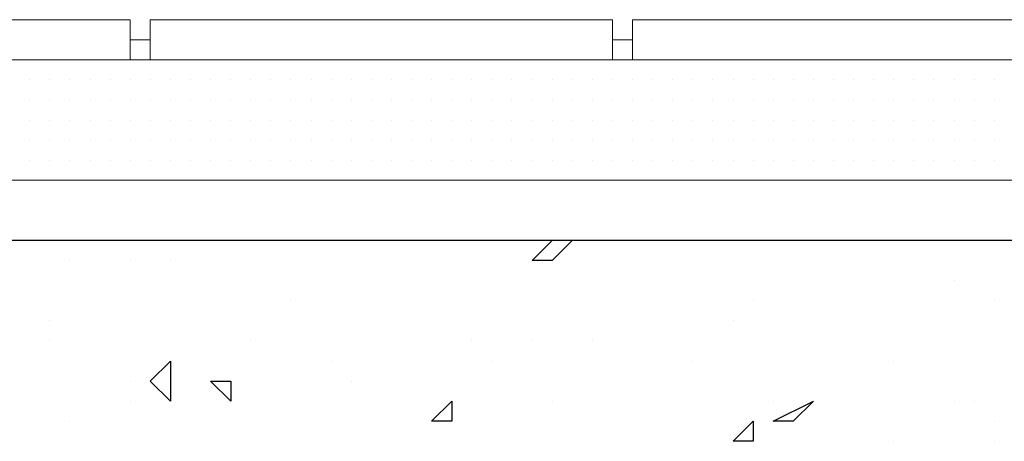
# Model space of a CAD drawing. Header units: metres. Extents: x 5.7 to 89.8, y 4 to 63.5.
# Tile 91 of 256: x 20.888 to 21.36, y 45.668 to 45.87. Entities that reach past the tile are written whole.
import ezdxf

# ---------------------------------------------------------------- set-up
doc = ezdxf.new("R2010")
doc.units = ezdxf.units.M
doc.header["$MEASUREMENT"] = 0
for name, color, linetype in [('PDF17_hatch', 7, 'Continuous'), ('PDF17_hatch-borshi', 7, 'Continuous'), ('PDF17_kaff', 7, 'Continuous')]:
    doc.layers.add(name, color=color, linetype=linetype)

msp = doc.modelspace()

# ---------------------------------------------------------------- linework, layer by layer
at = {"layer": 'PDF17_hatch', "lineweight": 25}
for points in [[(21.15333, 45.76425), (21.14369, 45.75462), (21.13406, 45.75462), (21.14369, 45.76425)], [(21.13406, 45.76425), (21.13406, 45.76425)], [(20.91255, 45.75462), (20.91255, 45.75462)], [(20.94144, 45.75462), (20.94144, 45.75462)], [(20.9607, 45.75462), (20.9607, 45.75462)], [(21.33632, 45.74499), (21.33632, 45.74499)], [(21.01849, 45.73536), (21.01849, 45.73536)], [(21.24001, 45.73536), (21.24001, 45.73536)], [(21.35558, 45.73536), (21.35558, 45.73536)], [(20.90291, 45.72573), (20.90291, 45.72573)], [(21.23038, 45.72573), (21.23038, 45.72573)], [(20.90291, 45.7161), (20.90291, 45.7161)], [(20.99923, 45.7161), (20.99923, 45.7161)], [(21.10517, 45.7161), (21.10517, 45.7161)], [(21.13406, 45.7161), (21.13406, 45.7161)], [(21.16296, 45.7161), (21.16296, 45.7161)], [(21.03775, 45.70646), (21.03775, 45.70646)], [(21.1148, 45.70646), (21.1148, 45.70646)], [(21.21111, 45.70646), (21.21111, 45.70646)], [(21.30742, 45.70646), (21.30742, 45.70646)], [(20.94144, 45.69683), (20.94144, 45.69683)], [(21.04738, 45.69683), (21.04738, 45.69683)], [(20.94144, 45.6872), (20.94144, 45.6872)], [(20.9896, 45.6872), (20.9896, 45.6872)], [(21.14369, 45.6872), (21.14369, 45.6872)], [(21.24964, 45.6872), (21.24964, 45.6872)], [(21.33632, 45.6872), (21.33632, 45.6872)], [(21.34595, 45.6872), (21.34595, 45.6872)], [(20.91255, 45.67757), (20.91255, 45.67757)], [(21.35558, 45.67757), (21.35558, 45.67757)], [(21.23038, 45.66794), (21.23038, 45.66794)], [(21.23038, 45.66794), (21.23038, 45.66794)], [(21.30742, 45.66794), (21.30742, 45.66794)], [(21.35558, 45.66794), (21.35558, 45.66794)]]:
    msp.add_lwpolyline(points, dxfattribs=at)
for points in [[(20.9607, 45.70646), (20.9607, 45.6872), (20.95107, 45.69683)], [(20.9896, 45.69683), (20.9896, 45.6872), (20.97996, 45.69683)], [(21.09554, 45.6872), (21.09554, 45.67757), (21.08591, 45.67757)], [(21.2689, 45.6872), (21.25927, 45.67757), (21.24964, 45.67757)], [(21.24001, 45.67757), (21.24001, 45.66794), (21.23038, 45.66794)]]:
    msp.add_lwpolyline(points, close=True, dxfattribs=at)
at = {"layer": 'PDF17_hatch-borshi', "lineweight": 18}
for points in [[(20.89328, 45.85093), (20.89328, 45.85093)], [(20.90291, 45.85093), (20.90291, 45.85093)], [(20.91255, 45.85093), (20.91255, 45.85093)], [(20.94144, 45.85093), (20.94144, 45.85093)], [(20.94144, 45.85093), (20.94144, 45.85093)], [(20.95107, 45.85093), (20.95107, 45.85093)], [(20.95107, 45.85093), (20.95107, 45.85093)], [(20.9607, 45.85093), (20.9607, 45.85093)], [(20.9607, 45.85093), (20.9607, 45.85093)], [(20.97033, 45.85093), (20.97033, 45.85093)], [(20.97996, 45.85093), (20.97996, 45.85093)], [(20.9896, 45.85093), (20.9896, 45.85093)], [(20.9896, 45.85093), (20.9896, 45.85093)], [(20.99923, 45.85093), (20.99923, 45.85093)], [(20.99923, 45.85093), (20.99923, 45.85093)], [(21.02812, 45.85093), (21.02812, 45.85093)], [(21.04738, 45.85093), (21.04738, 45.85093)], [(21.04738, 45.85093), (21.04738, 45.85093)], [(21.06664, 45.85093), (21.06664, 45.85093)], [(21.07628, 45.85093), (21.07628, 45.85093)], [(21.08591, 45.85093), (21.08591, 45.85093)], [(21.09554, 45.85093), (21.09554, 45.85093)], [(21.10517, 45.85093), (21.10517, 45.85093)], [(21.12443, 45.85093), (21.12443, 45.85093)], [(21.12443, 45.85093), (21.12443, 45.85093)], [(21.13406, 45.85093), (21.13406, 45.85093)], [(21.13406, 45.85093), (21.13406, 45.85093)], [(21.14369, 45.85093), (21.14369, 45.85093)], [(21.15333, 45.85093), (21.15333, 45.85093)], [(21.15333, 45.85093), (21.15333, 45.85093)], [(21.16296, 45.85093), (21.16296, 45.85093)], [(21.16296, 45.85093), (21.16296, 45.85093)], [(21.17259, 45.85093), (21.17259, 45.85093)], [(21.18222, 45.85093), (21.18222, 45.85093)], [(21.18222, 45.85093), (21.18222, 45.85093)], [(21.19185, 45.85093), (21.19185, 45.85093)], [(21.21111, 45.85093), (21.21111, 45.85093)], [(21.24964, 45.85093), (21.24964, 45.85093)], [(21.25927, 45.85093), (21.25927, 45.85093)], [(21.28816, 45.85093), (21.28816, 45.85093)], [(21.31706, 45.85093), (21.31706, 45.85093)], [(21.33632, 45.85093), (21.33632, 45.85093)], [(21.35558, 45.85093), (21.35558, 45.85093)], [(20.89328, 45.8413), (20.89328, 45.8413)], [(20.89328, 45.8413), (20.89328, 45.8413)], [(20.89328, 45.8413), (20.89328, 45.8413)], [(20.90291, 45.8413), (20.90291, 45.8413)], [(20.90291, 45.8413), (20.90291, 45.8413)], [(20.90291, 45.8413), (20.90291, 45.8413)], [(20.90291, 45.8413), (20.90291, 45.8413)], [(20.90291, 45.8413), (20.90291, 45.8413)], [(20.91255, 45.8413), (20.91255, 45.8413)], [(20.91255, 45.8413), (20.91255, 45.8413)], [(20.91255, 45.8413), (20.91255, 45.8413)], [(20.91255, 45.8413), (20.91255, 45.8413)], [(20.92218, 45.8413), (20.92218, 45.8413)], [(20.92218, 45.8413), (20.92218, 45.8413)], [(20.92218, 45.8413), (20.92218, 45.8413)], [(20.92218, 45.8413), (20.92218, 45.8413)], [(20.93181, 45.8413), (20.93181, 45.8413)], [(20.93181, 45.8413), (20.93181, 45.8413)], [(20.93181, 45.8413), (20.93181, 45.8413)], [(20.94144, 45.8413), (20.94144, 45.8413)], [(20.94144, 45.8413), (20.94144, 45.8413)], [(20.94144, 45.8413), (20.94144, 45.8413)], [(20.94144, 45.8413), (20.94144, 45.8413)], [(20.95107, 45.8413), (20.95107, 45.8413)], [(20.95107, 45.8413), (20.95107, 45.8413)], [(20.9607, 45.8413), (20.9607, 45.8413)], [(20.9607, 45.8413), (20.9607, 45.8413)], [(20.9607, 45.8413), (20.9607, 45.8413)], [(20.9607, 45.8413), (20.9607, 45.8413)], [(20.97033, 45.8413), (20.97033, 45.8413)], [(20.97033, 45.8413), (20.97033, 45.8413)], [(20.97033, 45.8413), (20.97033, 45.8413)], [(20.97033, 45.8413), (20.97033, 45.8413)], [(20.97996, 45.8413), (20.97996, 45.8413)], [(20.97996, 45.8413), (20.97996, 45.8413)], [(20.97996, 45.8413), (20.97996, 45.8413)], [(20.9896, 45.8413), (20.9896, 45.8413)], [(20.9896, 45.8413), (20.9896, 45.8413)], [(20.9896, 45.8413), (20.9896, 45.8413)], [(20.9896, 45.8413), (20.9896, 45.8413)], [(20.99923, 45.8413), (20.99923, 45.8413)], [(20.99923, 45.8413), (20.99923, 45.8413)], [(20.99923, 45.8413), (20.99923, 45.8413)], [(20.99923, 45.8413), (20.99923, 45.8413)], [(21.00886, 45.8413), (21.00886, 45.8413)], [(21.00886, 45.8413), (21.00886, 45.8413)], [(21.01849, 45.8413), (21.01849, 45.8413)], [(21.01849, 45.8413), (21.01849, 45.8413)], [(21.01849, 45.8413), (21.01849, 45.8413)], [(21.01849, 45.8413), (21.01849, 45.8413)], [(21.02812, 45.8413), (21.02812, 45.8413)], [(21.02812, 45.8413), (21.02812, 45.8413)], [(21.02812, 45.8413), (21.02812, 45.8413)], [(21.02812, 45.8413), (21.02812, 45.8413)], [(21.03775, 45.8413), (21.03775, 45.8413)], [(21.03775, 45.8413), (21.03775, 45.8413)], [(21.03775, 45.8413), (21.03775, 45.8413)], [(21.04738, 45.8413), (21.04738, 45.8413)], [(21.04738, 45.8413), (21.04738, 45.8413)], [(21.04738, 45.8413), (21.04738, 45.8413)], [(21.04738, 45.8413), (21.04738, 45.8413)], [(21.05701, 45.8413), (21.05701, 45.8413)], [(21.05701, 45.8413), (21.05701, 45.8413)], [(21.05701, 45.8413), (21.05701, 45.8413)], [(21.06664, 45.8413), (21.06664, 45.8413)], [(21.06664, 45.8413), (21.06664, 45.8413)], [(21.06664, 45.8413), (21.06664, 45.8413)], [(21.07628, 45.8413), (21.07628, 45.8413)], [(21.07628, 45.8413), (21.07628, 45.8413)], [(21.07628, 45.8413), (21.07628, 45.8413)], [(21.08591, 45.8413), (21.08591, 45.8413)], [(21.08591, 45.8413), (21.08591, 45.8413)], [(21.08591, 45.8413), (21.08591, 45.8413)], [(21.08591, 45.8413), (21.08591, 45.8413)], [(21.09554, 45.8413), (21.09554, 45.8413)], [(21.09554, 45.8413), (21.09554, 45.8413)], [(21.09554, 45.8413), (21.09554, 45.8413)], [(21.09554, 45.8413), (21.09554, 45.8413)], [(21.09554, 45.8413), (21.09554, 45.8413)], [(21.10517, 45.8413), (21.10517, 45.8413)], [(21.10517, 45.8413), (21.10517, 45.8413)], [(21.10517, 45.8413), (21.10517, 45.8413)], [(21.10517, 45.8413), (21.10517, 45.8413)], [(21.1148, 45.8413), (21.1148, 45.8413)], [(21.1148, 45.8413), (21.1148, 45.8413)], [(21.1148, 45.8413), (21.1148, 45.8413)], [(21.1148, 45.8413), (21.1148, 45.8413)], [(21.1148, 45.8413), (21.1148, 45.8413)], [(21.12443, 45.8413), (21.12443, 45.8413)], [(21.12443, 45.8413), (21.12443, 45.8413)], [(21.12443, 45.8413), (21.12443, 45.8413)], [(21.12443, 45.8413), (21.12443, 45.8413)], [(21.12443, 45.8413), (21.12443, 45.8413)], [(21.13406, 45.8413), (21.13406, 45.8413)], [(21.13406, 45.8413), (21.13406, 45.8413)], [(21.13406, 45.8413), (21.13406, 45.8413)], [(21.14369, 45.8413), (21.14369, 45.8413)], [(21.14369, 45.8413), (21.14369, 45.8413)], [(21.14369, 45.8413), (21.14369, 45.8413)], [(21.14369, 45.8413), (21.14369, 45.8413)], [(21.15333, 45.8413), (21.15333, 45.8413)], [(21.15333, 45.8413), (21.15333, 45.8413)], [(21.15333, 45.8413), (21.15333, 45.8413)], [(21.15333, 45.8413), (21.15333, 45.8413)], [(21.15333, 45.8413), (21.15333, 45.8413)], [(21.16296, 45.8413), (21.16296, 45.8413)], [(21.16296, 45.8413), (21.16296, 45.8413)], [(21.16296, 45.8413), (21.16296, 45.8413)], [(21.17259, 45.8413), (21.17259, 45.8413)], [(21.17259, 45.8413), (21.17259, 45.8413)], [(21.17259, 45.8413), (21.17259, 45.8413)], [(21.18222, 45.8413), (21.18222, 45.8413)], [(21.18222, 45.8413), (21.18222, 45.8413)], [(21.18222, 45.8413), (21.18222, 45.8413)], [(21.18222, 45.8413), (21.18222, 45.8413)], [(21.19185, 45.8413), (21.19185, 45.8413)], [(21.19185, 45.8413), (21.19185, 45.8413)], [(21.19185, 45.8413), (21.19185, 45.8413)], [(21.19185, 45.8413), (21.19185, 45.8413)], [(21.20148, 45.8413), (21.20148, 45.8413)], [(21.20148, 45.8413), (21.20148, 45.8413)], [(21.20148, 45.8413), (21.20148, 45.8413)], [(21.21111, 45.8413), (21.21111, 45.8413)], [(21.21111, 45.8413), (21.21111, 45.8413)], [(21.21111, 45.8413), (21.21111, 45.8413)], [(21.22074, 45.8413), (21.22074, 45.8413)], [(21.22074, 45.8413), (21.22074, 45.8413)], [(21.22074, 45.8413), (21.22074, 45.8413)], [(21.22074, 45.8413), (21.22074, 45.8413)], [(21.23038, 45.8413), (21.23038, 45.8413)], [(21.23038, 45.8413), (21.23038, 45.8413)], [(21.23038, 45.8413), (21.23038, 45.8413)], [(21.24001, 45.8413), (21.24001, 45.8413)], [(21.24001, 45.8413), (21.24001, 45.8413)], [(21.24001, 45.8413), (21.24001, 45.8413)], [(21.24964, 45.8413), (21.24964, 45.8413)], [(21.24964, 45.8413), (21.24964, 45.8413)], [(21.24964, 45.8413), (21.24964, 45.8413)], [(21.24964, 45.8413), (21.24964, 45.8413)], [(21.25927, 45.8413), (21.25927, 45.8413)], [(21.25927, 45.8413), (21.25927, 45.8413)], [(21.2689, 45.8413), (21.2689, 45.8413)], [(21.2689, 45.8413), (21.2689, 45.8413)], [(21.2689, 45.8413), (21.2689, 45.8413)], [(21.2689, 45.8413), (21.2689, 45.8413)], [(21.27853, 45.8413), (21.27853, 45.8413)], [(21.27853, 45.8413), (21.27853, 45.8413)], [(21.27853, 45.8413), (21.27853, 45.8413)], [(21.27853, 45.8413), (21.27853, 45.8413)], [(21.28816, 45.8413), (21.28816, 45.8413)], [(21.28816, 45.8413), (21.28816, 45.8413)], [(21.28816, 45.8413), (21.28816, 45.8413)], [(21.29779, 45.8413), (21.29779, 45.8413)], [(21.29779, 45.8413), (21.29779, 45.8413)], [(21.29779, 45.8413), (21.29779, 45.8413)], [(21.29779, 45.8413), (21.29779, 45.8413)], [(21.30742, 45.8413), (21.30742, 45.8413)], [(21.30742, 45.8413), (21.30742, 45.8413)], [(21.30742, 45.8413), (21.30742, 45.8413)], [(21.31706, 45.8413), (21.31706, 45.8413)], [(21.31706, 45.8413), (21.31706, 45.8413)], [(21.31706, 45.8413), (21.31706, 45.8413)], [(21.31706, 45.8413), (21.31706, 45.8413)], [(21.31706, 45.8413), (21.31706, 45.8413)], [(21.32669, 45.8413), (21.32669, 45.8413)], [(21.32669, 45.8413), (21.32669, 45.8413)], [(21.32669, 45.8413), (21.32669, 45.8413)], [(21.33632, 45.8413), (21.33632, 45.8413)], [(21.33632, 45.8413), (21.33632, 45.8413)], [(21.33632, 45.8413), (21.33632, 45.8413)], [(21.33632, 45.8413), (21.33632, 45.8413)], [(21.33632, 45.8413), (21.33632, 45.8413)], [(21.33632, 45.8413), (21.33632, 45.8413)], [(21.34595, 45.8413), (21.34595, 45.8413)], [(21.34595, 45.8413), (21.34595, 45.8413)], [(21.34595, 45.8413), (21.34595, 45.8413)], [(21.35558, 45.8413), (21.35558, 45.8413)], [(21.35558, 45.8413), (21.35558, 45.8413)], [(21.35558, 45.8413), (21.35558, 45.8413)], [(21.35558, 45.8413), (21.35558, 45.8413)], [(20.89328, 45.83167), (20.89328, 45.83167)], [(20.89328, 45.83167), (20.89328, 45.83167)], [(20.89328, 45.83167), (20.89328, 45.83167)], [(20.89328, 45.83167), (20.89328, 45.83167)], [(20.90291, 45.83167), (20.90291, 45.83167)], [(20.90291, 45.83167), (20.90291, 45.83167)], [(20.91255, 45.83167), (20.91255, 45.83167)], [(20.91255, 45.83167), (20.91255, 45.83167)], [(20.91255, 45.83167), (20.91255, 45.83167)], [(20.91255, 45.83167), (20.91255, 45.83167)], [(20.92218, 45.83167), (20.92218, 45.83167)], [(20.92218, 45.83167), (20.92218, 45.83167)], [(20.93181, 45.83167), (20.93181, 45.83167)], [(20.93181, 45.83167), (20.93181, 45.83167)], [(20.93181, 45.83167), (20.93181, 45.83167)], [(20.93181, 45.83167), (20.93181, 45.83167)], [(20.94144, 45.83167), (20.94144, 45.83167)], [(20.94144, 45.83167), (20.94144, 45.83167)], [(20.95107, 45.83167), (20.95107, 45.83167)], [(20.95107, 45.83167), (20.95107, 45.83167)], [(20.95107, 45.83167), (20.95107, 45.83167)], [(20.9607, 45.83167), (20.9607, 45.83167)], [(20.9607, 45.83167), (20.9607, 45.83167)], [(20.9607, 45.83167), (20.9607, 45.83167)], [(20.9607, 45.83167), (20.9607, 45.83167)], [(20.97033, 45.83167), (20.97033, 45.83167)], [(20.97033, 45.83167), (20.97033, 45.83167)], [(20.97033, 45.83167), (20.97033, 45.83167)], [(20.97033, 45.83167), (20.97033, 45.83167)], [(20.97996, 45.83167), (20.97996, 45.83167)], [(20.97996, 45.83167), (20.97996, 45.83167)], [(20.97996, 45.83167), (20.97996, 45.83167)], [(20.9896, 45.83167), (20.9896, 45.83167)], [(20.9896, 45.83167), (20.9896, 45.83167)], [(20.9896, 45.83167), (20.9896, 45.83167)], [(20.9896, 45.83167), (20.9896, 45.83167)], [(20.99923, 45.83167), (20.99923, 45.83167)], [(20.99923, 45.83167), (20.99923, 45.83167)], [(20.99923, 45.83167), (20.99923, 45.83167)], [(20.99923, 45.83167), (20.99923, 45.83167)], [(21.00886, 45.83167), (21.00886, 45.83167)], [(21.00886, 45.83167), (21.00886, 45.83167)], [(21.00886, 45.83167), (21.00886, 45.83167)], [(21.00886, 45.83167), (21.00886, 45.83167)], [(21.01849, 45.83167), (21.01849, 45.83167)], [(21.01849, 45.83167), (21.01849, 45.83167)], [(21.01849, 45.83167), (21.01849, 45.83167)], [(21.01849, 45.83167), (21.01849, 45.83167)], [(21.01849, 45.83167), (21.01849, 45.83167)], [(21.01849, 45.83167), (21.01849, 45.83167)], [(21.02812, 45.83167), (21.02812, 45.83167)], [(21.02812, 45.83167), (21.02812, 45.83167)], [(21.02812, 45.83167), (21.02812, 45.83167)], [(21.02812, 45.83167), (21.02812, 45.83167)], [(21.03775, 45.83167), (21.03775, 45.83167)], [(21.03775, 45.83167), (21.03775, 45.83167)], [(21.03775, 45.83167), (21.03775, 45.83167)], [(21.03775, 45.83167), (21.03775, 45.83167)], [(21.04738, 45.83167), (21.04738, 45.83167)], [(21.04738, 45.83167), (21.04738, 45.83167)], [(21.04738, 45.83167), (21.04738, 45.83167)], [(21.04738, 45.83167), (21.04738, 45.83167)], [(21.04738, 45.83167), (21.04738, 45.83167)], [(21.05701, 45.83167), (21.05701, 45.83167)], [(21.05701, 45.83167), (21.05701, 45.83167)], [(21.05701, 45.83167), (21.05701, 45.83167)], [(21.05701, 45.83167), (21.05701, 45.83167)], [(21.06664, 45.83167), (21.06664, 45.83167)], [(21.06664, 45.83167), (21.06664, 45.83167)], [(21.06664, 45.83167), (21.06664, 45.83167)], [(21.06664, 45.83167), (21.06664, 45.83167)], [(21.07628, 45.83167), (21.07628, 45.83167)], [(21.07628, 45.83167), (21.07628, 45.83167)], [(21.07628, 45.83167), (21.07628, 45.83167)], [(21.08591, 45.83167), (21.08591, 45.83167)], [(21.08591, 45.83167), (21.08591, 45.83167)], [(21.08591, 45.83167), (21.08591, 45.83167)], [(21.08591, 45.83167), (21.08591, 45.83167)], [(21.09554, 45.83167), (21.09554, 45.83167)], [(21.09554, 45.83167), (21.09554, 45.83167)], [(21.09554, 45.83167), (21.09554, 45.83167)], [(21.09554, 45.83167), (21.09554, 45.83167)], [(21.10517, 45.83167), (21.10517, 45.83167)], [(21.10517, 45.83167), (21.10517, 45.83167)], [(21.1148, 45.83167), (21.1148, 45.83167)], [(21.1148, 45.83167), (21.1148, 45.83167)], [(21.1148, 45.83167), (21.1148, 45.83167)], [(21.1148, 45.83167), (21.1148, 45.83167)], [(21.12443, 45.83167), (21.12443, 45.83167)], [(21.12443, 45.83167), (21.12443, 45.83167)], [(21.13406, 45.83167), (21.13406, 45.83167)], [(21.13406, 45.83167), (21.13406, 45.83167)], [(21.14369, 45.83167), (21.14369, 45.83167)], [(21.14369, 45.83167), (21.14369, 45.83167)], [(21.14369, 45.83167), (21.14369, 45.83167)], [(21.14369, 45.83167), (21.14369, 45.83167)], [(21.15333, 45.83167), (21.15333, 45.83167)], [(21.15333, 45.83167), (21.15333, 45.83167)], [(21.15333, 45.83167), (21.15333, 45.83167)], [(21.15333, 45.83167), (21.15333, 45.83167)], [(21.16296, 45.83167), (21.16296, 45.83167)], [(21.16296, 45.83167), (21.16296, 45.83167)], [(21.17259, 45.83167), (21.17259, 45.83167)], [(21.17259, 45.83167), (21.17259, 45.83167)], [(21.17259, 45.83167), (21.17259, 45.83167)], [(21.18222, 45.83167), (21.18222, 45.83167)], [(21.18222, 45.83167), (21.18222, 45.83167)], [(21.18222, 45.83167), (21.18222, 45.83167)], [(21.18222, 45.83167), (21.18222, 45.83167)], [(21.19185, 45.83167), (21.19185, 45.83167)], [(21.19185, 45.83167), (21.19185, 45.83167)], [(21.19185, 45.83167), (21.19185, 45.83167)], [(21.19185, 45.83167), (21.19185, 45.83167)], [(21.20148, 45.83167), (21.20148, 45.83167)], [(21.20148, 45.83167), (21.20148, 45.83167)], [(21.20148, 45.83167), (21.20148, 45.83167)], [(21.20148, 45.83167), (21.20148, 45.83167)], [(21.20148, 45.83167), (21.20148, 45.83167)], [(21.21111, 45.83167), (21.21111, 45.83167)], [(21.21111, 45.83167), (21.21111, 45.83167)], [(21.21111, 45.83167), (21.21111, 45.83167)], [(21.21111, 45.83167), (21.21111, 45.83167)], [(21.21111, 45.83167), (21.21111, 45.83167)], [(21.22074, 45.83167), (21.22074, 45.83167)], [(21.22074, 45.83167), (21.22074, 45.83167)], [(21.22074, 45.83167), (21.22074, 45.83167)], [(21.22074, 45.83167), (21.22074, 45.83167)], [(21.22074, 45.83167), (21.22074, 45.83167)], [(21.22074, 45.83167), (21.22074, 45.83167)], [(21.23038, 45.83167), (21.23038, 45.83167)], [(21.23038, 45.83167), (21.23038, 45.83167)], [(21.23038, 45.83167), (21.23038, 45.83167)], [(21.24001, 45.83167), (21.24001, 45.83167)], [(21.24001, 45.83167), (21.24001, 45.83167)], [(21.24001, 45.83167), (21.24001, 45.83167)], [(21.24001, 45.83167), (21.24001, 45.83167)], [(21.24001, 45.83167), (21.24001, 45.83167)], [(21.24964, 45.83167), (21.24964, 45.83167)], [(21.24964, 45.83167), (21.24964, 45.83167)], [(21.24964, 45.83167), (21.24964, 45.83167)], [(21.24964, 45.83167), (21.24964, 45.83167)], [(21.24964, 45.83167), (21.24964, 45.83167)], [(21.25927, 45.83167), (21.25927, 45.83167)], [(21.25927, 45.83167), (21.25927, 45.83167)], [(21.25927, 45.83167), (21.25927, 45.83167)], [(21.25927, 45.83167), (21.25927, 45.83167)], [(21.2689, 45.83167), (21.2689, 45.83167)], [(21.2689, 45.83167), (21.2689, 45.83167)], [(21.2689, 45.83167), (21.2689, 45.83167)], [(21.2689, 45.83167), (21.2689, 45.83167)], [(21.27853, 45.83167), (21.27853, 45.83167)], [(21.27853, 45.83167), (21.27853, 45.83167)], [(21.27853, 45.83167), (21.27853, 45.83167)], [(21.27853, 45.83167), (21.27853, 45.83167)], [(21.28816, 45.83167), (21.28816, 45.83167)], [(21.28816, 45.83167), (21.28816, 45.83167)], [(21.28816, 45.83167), (21.28816, 45.83167)], [(21.29779, 45.83167), (21.29779, 45.83167)], [(21.29779, 45.83167), (21.29779, 45.83167)], [(21.29779, 45.83167), (21.29779, 45.83167)], [(21.30742, 45.83167), (21.30742, 45.83167)], [(21.30742, 45.83167), (21.30742, 45.83167)], [(21.30742, 45.83167), (21.30742, 45.83167)], [(21.30742, 45.83167), (21.30742, 45.83167)], [(21.31706, 45.83167), (21.31706, 45.83167)], [(21.31706, 45.83167), (21.31706, 45.83167)], [(21.31706, 45.83167), (21.31706, 45.83167)], [(21.32669, 45.83167), (21.32669, 45.83167)], [(21.32669, 45.83167), (21.32669, 45.83167)], [(21.32669, 45.83167), (21.32669, 45.83167)], [(21.32669, 45.83167), (21.32669, 45.83167)], [(21.33632, 45.83167), (21.33632, 45.83167)], [(21.33632, 45.83167), (21.33632, 45.83167)], [(21.33632, 45.83167), (21.33632, 45.83167)], [(21.34595, 45.83167), (21.34595, 45.83167)], [(21.34595, 45.83167), (21.34595, 45.83167)], [(21.34595, 45.83167), (21.34595, 45.83167)], [(21.35558, 45.83167), (21.35558, 45.83167)], [(21.35558, 45.83167), (21.35558, 45.83167)], [(20.89328, 45.82204), (20.89328, 45.82204)], [(20.89328, 45.82204), (20.89328, 45.82204)], [(20.89328, 45.82204), (20.89328, 45.82204)], [(20.90291, 45.82204), (20.90291, 45.82204)], [(20.90291, 45.82204), (20.90291, 45.82204)], [(20.90291, 45.82204), (20.90291, 45.82204)], [(20.90291, 45.82204), (20.90291, 45.82204)], [(20.91255, 45.82204), (20.91255, 45.82204)], [(20.91255, 45.82204), (20.91255, 45.82204)], [(20.92218, 45.82204), (20.92218, 45.82204)], [(20.92218, 45.82204), (20.92218, 45.82204)], [(20.92218, 45.82204), (20.92218, 45.82204)], [(20.92218, 45.82204), (20.92218, 45.82204)], [(20.93181, 45.82204), (20.93181, 45.82204)], [(20.93181, 45.82204), (20.93181, 45.82204)], [(20.93181, 45.82204), (20.93181, 45.82204)], [(20.94144, 45.82204), (20.94144, 45.82204)], [(20.94144, 45.82204), (20.94144, 45.82204)], [(20.94144, 45.82204), (20.94144, 45.82204)], [(20.94144, 45.82204), (20.94144, 45.82204)], [(20.95107, 45.82204), (20.95107, 45.82204)], [(20.95107, 45.82204), (20.95107, 45.82204)], [(20.95107, 45.82204), (20.95107, 45.82204)], [(20.95107, 45.82204), (20.95107, 45.82204)], [(20.95107, 45.82204), (20.95107, 45.82204)], [(20.9607, 45.82204), (20.9607, 45.82204)], [(20.9607, 45.82204), (20.9607, 45.82204)], [(20.9607, 45.82204), (20.9607, 45.82204)], [(20.9607, 45.82204), (20.9607, 45.82204)], [(20.9607, 45.82204), (20.9607, 45.82204)], [(20.97033, 45.82204), (20.97033, 45.82204)], [(20.97033, 45.82204), (20.97033, 45.82204)], [(20.97033, 45.82204), (20.97033, 45.82204)], [(20.97996, 45.82204), (20.97996, 45.82204)], [(20.97996, 45.82204), (20.97996, 45.82204)], [(20.97996, 45.82204), (20.97996, 45.82204)], [(20.97996, 45.82204), (20.97996, 45.82204)], [(20.9896, 45.82204), (20.9896, 45.82204)], [(20.9896, 45.82204), (20.9896, 45.82204)], [(20.9896, 45.82204), (20.9896, 45.82204)], [(20.9896, 45.82204), (20.9896, 45.82204)], [(20.99923, 45.82204), (20.99923, 45.82204)], [(20.99923, 45.82204), (20.99923, 45.82204)], [(20.99923, 45.82204), (20.99923, 45.82204)], [(20.99923, 45.82204), (20.99923, 45.82204)], [(21.00886, 45.82204), (21.00886, 45.82204)], [(21.00886, 45.82204), (21.00886, 45.82204)], [(21.00886, 45.82204), (21.00886, 45.82204)], [(21.01849, 45.82204), (21.01849, 45.82204)], [(21.01849, 45.82204), (21.01849, 45.82204)], [(21.01849, 45.82204), (21.01849, 45.82204)], [(21.01849, 45.82204), (21.01849, 45.82204)], [(21.02812, 45.82204), (21.02812, 45.82204)], [(21.02812, 45.82204), (21.02812, 45.82204)], [(21.02812, 45.82204), (21.02812, 45.82204)], [(21.02812, 45.82204), (21.02812, 45.82204)], [(21.03775, 45.82204), (21.03775, 45.82204)], [(21.03775, 45.82204), (21.03775, 45.82204)], [(21.04738, 45.82204), (21.04738, 45.82204)], [(21.04738, 45.82204), (21.04738, 45.82204)], [(21.04738, 45.82204), (21.04738, 45.82204)], [(21.04738, 45.82204), (21.04738, 45.82204)], [(21.05701, 45.82204), (21.05701, 45.82204)], [(21.05701, 45.82204), (21.05701, 45.82204)], [(21.05701, 45.82204), (21.05701, 45.82204)], [(21.06664, 45.82204), (21.06664, 45.82204)], [(21.06664, 45.82204), (21.06664, 45.82204)], [(21.06664, 45.82204), (21.06664, 45.82204)], [(21.07628, 45.82204), (21.07628, 45.82204)], [(21.07628, 45.82204), (21.07628, 45.82204)], [(21.07628, 45.82204), (21.07628, 45.82204)], [(21.07628, 45.82204), (21.07628, 45.82204)], [(21.08591, 45.82204), (21.08591, 45.82204)], [(21.08591, 45.82204), (21.08591, 45.82204)], [(21.08591, 45.82204), (21.08591, 45.82204)], [(21.08591, 45.82204), (21.08591, 45.82204)], [(21.09554, 45.82204), (21.09554, 45.82204)], [(21.09554, 45.82204), (21.09554, 45.82204)], [(21.09554, 45.82204), (21.09554, 45.82204)], [(21.10517, 45.82204), (21.10517, 45.82204)], [(21.10517, 45.82204), (21.10517, 45.82204)], [(21.10517, 45.82204), (21.10517, 45.82204)], [(21.1148, 45.82204), (21.1148, 45.82204)], [(21.1148, 45.82204), (21.1148, 45.82204)], [(21.1148, 45.82204), (21.1148, 45.82204)], [(21.1148, 45.82204), (21.1148, 45.82204)], [(21.12443, 45.82204), (21.12443, 45.82204)], [(21.12443, 45.82204), (21.12443, 45.82204)], [(21.12443, 45.82204), (21.12443, 45.82204)], [(21.12443, 45.82204), (21.12443, 45.82204)], [(21.13406, 45.82204), (21.13406, 45.82204)], [(21.13406, 45.82204), (21.13406, 45.82204)], [(21.14369, 45.82204), (21.14369, 45.82204)], [(21.14369, 45.82204), (21.14369, 45.82204)], [(21.14369, 45.82204), (21.14369, 45.82204)], [(21.14369, 45.82204), (21.14369, 45.82204)], [(21.14369, 45.82204), (21.14369, 45.82204)], [(21.14369, 45.82204), (21.14369, 45.82204)], [(21.15333, 45.82204), (21.15333, 45.82204)], [(21.15333, 45.82204), (21.15333, 45.82204)], [(21.15333, 45.82204), (21.15333, 45.82204)], [(21.15333, 45.82204), (21.15333, 45.82204)], [(21.16296, 45.82204), (21.16296, 45.82204)], [(21.16296, 45.82204), (21.16296, 45.82204)], [(21.16296, 45.82204), (21.16296, 45.82204)], [(21.16296, 45.82204), (21.16296, 45.82204)], [(21.17259, 45.82204), (21.17259, 45.82204)], [(21.17259, 45.82204), (21.17259, 45.82204)], [(21.17259, 45.82204), (21.17259, 45.82204)], [(21.17259, 45.82204), (21.17259, 45.82204)], [(21.18222, 45.82204), (21.18222, 45.82204)], [(21.18222, 45.82204), (21.18222, 45.82204)], [(21.18222, 45.82204), (21.18222, 45.82204)], [(21.18222, 45.82204), (21.18222, 45.82204)], [(21.18222, 45.82204), (21.18222, 45.82204)], [(21.19185, 45.82204), (21.19185, 45.82204)], [(21.19185, 45.82204), (21.19185, 45.82204)], [(21.19185, 45.82204), (21.19185, 45.82204)], [(21.20148, 45.82204), (21.20148, 45.82204)], [(21.20148, 45.82204), (21.20148, 45.82204)], [(21.20148, 45.82204), (21.20148, 45.82204)], [(21.20148, 45.82204), (21.20148, 45.82204)], [(21.21111, 45.82204), (21.21111, 45.82204)], [(21.21111, 45.82204), (21.21111, 45.82204)], [(21.21111, 45.82204), (21.21111, 45.82204)], [(21.21111, 45.82204), (21.21111, 45.82204)], [(21.22074, 45.82204), (21.22074, 45.82204)], [(21.22074, 45.82204), (21.22074, 45.82204)], [(21.22074, 45.82204), (21.22074, 45.82204)], [(21.22074, 45.82204), (21.22074, 45.82204)], [(21.23038, 45.82204), (21.23038, 45.82204)], [(21.23038, 45.82204), (21.23038, 45.82204)], [(21.24001, 45.82204), (21.24001, 45.82204)], [(21.24001, 45.82204), (21.24001, 45.82204)], [(21.24001, 45.82204), (21.24001, 45.82204)], [(21.24964, 45.82204), (21.24964, 45.82204)], [(21.24964, 45.82204), (21.24964, 45.82204)], [(21.24964, 45.82204), (21.24964, 45.82204)], [(21.24964, 45.82204), (21.24964, 45.82204)], [(21.24964, 45.82204), (21.24964, 45.82204)], [(21.25927, 45.82204), (21.25927, 45.82204)], [(21.25927, 45.82204), (21.25927, 45.82204)], [(21.2689, 45.82204), (21.2689, 45.82204)], [(21.2689, 45.82204), (21.2689, 45.82204)], [(21.2689, 45.82204), (21.2689, 45.82204)], [(21.2689, 45.82204), (21.2689, 45.82204)], [(21.27853, 45.82204), (21.27853, 45.82204)], [(21.27853, 45.82204), (21.27853, 45.82204)], [(21.27853, 45.82204), (21.27853, 45.82204)], [(21.27853, 45.82204), (21.27853, 45.82204)], [(21.28816, 45.82204), (21.28816, 45.82204)], [(21.28816, 45.82204), (21.28816, 45.82204)], [(21.29779, 45.82204), (21.29779, 45.82204)], [(21.29779, 45.82204), (21.29779, 45.82204)], [(21.29779, 45.82204), (21.29779, 45.82204)], [(21.29779, 45.82204), (21.29779, 45.82204)], [(21.30742, 45.82204), (21.30742, 45.82204)], [(21.30742, 45.82204), (21.30742, 45.82204)], [(21.30742, 45.82204), (21.30742, 45.82204)], [(21.31706, 45.82204), (21.31706, 45.82204)], [(21.31706, 45.82204), (21.31706, 45.82204)], [(21.31706, 45.82204), (21.31706, 45.82204)], [(21.32669, 45.82204), (21.32669, 45.82204)], [(21.32669, 45.82204), (21.32669, 45.82204)], [(21.32669, 45.82204), (21.32669, 45.82204)], [(21.33632, 45.82204), (21.33632, 45.82204)], [(21.33632, 45.82204), (21.33632, 45.82204)], [(21.33632, 45.82204), (21.33632, 45.82204)], [(21.33632, 45.82204), (21.33632, 45.82204)], [(21.34595, 45.82204), (21.34595, 45.82204)], [(21.34595, 45.82204), (21.34595, 45.82204)], [(21.34595, 45.82204), (21.34595, 45.82204)], [(21.35558, 45.82204), (21.35558, 45.82204)], [(21.35558, 45.82204), (21.35558, 45.82204)], [(21.35558, 45.82204), (21.35558, 45.82204)], [(21.35558, 45.82204), (21.35558, 45.82204)], [(21.35558, 45.82204), (21.35558, 45.82204)], [(20.89328, 45.81241), (20.89328, 45.81241)], [(20.89328, 45.81241), (20.89328, 45.81241)], [(20.89328, 45.81241), (20.89328, 45.81241)], [(20.89328, 45.81241), (20.89328, 45.81241)], [(20.89328, 45.81241), (20.89328, 45.81241)], [(20.90291, 45.81241), (20.90291, 45.81241)], [(20.90291, 45.81241), (20.90291, 45.81241)], [(20.90291, 45.81241), (20.90291, 45.81241)], [(20.91255, 45.81241), (20.91255, 45.81241)], [(20.91255, 45.81241), (20.91255, 45.81241)], [(20.91255, 45.81241), (20.91255, 45.81241)], [(20.92218, 45.81241), (20.92218, 45.81241)], [(20.92218, 45.81241), (20.92218, 45.81241)], [(20.92218, 45.81241), (20.92218, 45.81241)], [(20.93181, 45.81241), (20.93181, 45.81241)], [(20.93181, 45.81241), (20.93181, 45.81241)], [(20.93181, 45.81241), (20.93181, 45.81241)], [(20.93181, 45.81241), (20.93181, 45.81241)], [(20.93181, 45.81241), (20.93181, 45.81241)], [(20.94144, 45.81241), (20.94144, 45.81241)], [(20.94144, 45.81241), (20.94144, 45.81241)], [(20.94144, 45.81241), (20.94144, 45.81241)], [(20.95107, 45.81241), (20.95107, 45.81241)], [(20.95107, 45.81241), (20.95107, 45.81241)], [(20.95107, 45.81241), (20.95107, 45.81241)], [(20.95107, 45.81241), (20.95107, 45.81241)], [(20.9607, 45.81241), (20.9607, 45.81241)], [(20.9607, 45.81241), (20.9607, 45.81241)], [(20.9607, 45.81241), (20.9607, 45.81241)], [(20.97033, 45.81241), (20.97033, 45.81241)], [(20.97033, 45.81241), (20.97033, 45.81241)], [(20.97033, 45.81241), (20.97033, 45.81241)], [(20.97996, 45.81241), (20.97996, 45.81241)], [(20.97996, 45.81241), (20.97996, 45.81241)], [(20.97996, 45.81241), (20.97996, 45.81241)], [(20.97996, 45.81241), (20.97996, 45.81241)], [(20.9896, 45.81241), (20.9896, 45.81241)], [(20.9896, 45.81241), (20.9896, 45.81241)], [(20.9896, 45.81241), (20.9896, 45.81241)], [(20.9896, 45.81241), (20.9896, 45.81241)], [(20.99923, 45.81241), (20.99923, 45.81241)], [(20.99923, 45.81241), (20.99923, 45.81241)], [(20.99923, 45.81241), (20.99923, 45.81241)], [(21.00886, 45.81241), (21.00886, 45.81241)], [(21.00886, 45.81241), (21.00886, 45.81241)], [(21.00886, 45.81241), (21.00886, 45.81241)], [(21.00886, 45.81241), (21.00886, 45.81241)], [(21.01849, 45.81241), (21.01849, 45.81241)], [(21.01849, 45.81241), (21.01849, 45.81241)], [(21.01849, 45.81241), (21.01849, 45.81241)], [(21.01849, 45.81241), (21.01849, 45.81241)], [(21.02812, 45.81241), (21.02812, 45.81241)], [(21.02812, 45.81241), (21.02812, 45.81241)], [(21.02812, 45.81241), (21.02812, 45.81241)], [(21.02812, 45.81241), (21.02812, 45.81241)], [(21.03775, 45.81241), (21.03775, 45.81241)], [(21.03775, 45.81241), (21.03775, 45.81241)], [(21.03775, 45.81241), (21.03775, 45.81241)], [(21.04738, 45.81241), (21.04738, 45.81241)], [(21.04738, 45.81241), (21.04738, 45.81241)], [(21.04738, 45.81241), (21.04738, 45.81241)], [(21.04738, 45.81241), (21.04738, 45.81241)], [(21.05701, 45.81241), (21.05701, 45.81241)], [(21.05701, 45.81241), (21.05701, 45.81241)], [(21.05701, 45.81241), (21.05701, 45.81241)], [(21.05701, 45.81241), (21.05701, 45.81241)], [(21.06664, 45.81241), (21.06664, 45.81241)], [(21.06664, 45.81241), (21.06664, 45.81241)], [(21.06664, 45.81241), (21.06664, 45.81241)], [(21.07628, 45.81241), (21.07628, 45.81241)], [(21.07628, 45.81241), (21.07628, 45.81241)], [(21.07628, 45.81241), (21.07628, 45.81241)], [(21.07628, 45.81241), (21.07628, 45.81241)], [(21.07628, 45.81241), (21.07628, 45.81241)], [(21.08591, 45.81241), (21.08591, 45.81241)], [(21.08591, 45.81241), (21.08591, 45.81241)], [(21.08591, 45.81241), (21.08591, 45.81241)], [(21.08591, 45.81241), (21.08591, 45.81241)], [(21.08591, 45.81241), (21.08591, 45.81241)], [(21.09554, 45.81241), (21.09554, 45.81241)], [(21.09554, 45.81241), (21.09554, 45.81241)], [(21.09554, 45.81241), (21.09554, 45.81241)], [(21.09554, 45.81241), (21.09554, 45.81241)], [(21.10517, 45.81241), (21.10517, 45.81241)], [(21.10517, 45.81241), (21.10517, 45.81241)], [(21.10517, 45.81241), (21.10517, 45.81241)], [(21.10517, 45.81241), (21.10517, 45.81241)], [(21.1148, 45.81241), (21.1148, 45.81241)], [(21.1148, 45.81241), (21.1148, 45.81241)], [(21.1148, 45.81241), (21.1148, 45.81241)], [(21.1148, 45.81241), (21.1148, 45.81241)], [(21.1148, 45.81241), (21.1148, 45.81241)], [(21.1148, 45.81241), (21.1148, 45.81241)], [(21.12443, 45.81241), (21.12443, 45.81241)], [(21.12443, 45.81241), (21.12443, 45.81241)], [(21.13406, 45.81241), (21.13406, 45.81241)], [(21.13406, 45.81241), (21.13406, 45.81241)], [(21.13406, 45.81241), (21.13406, 45.81241)], [(21.13406, 45.81241), (21.13406, 45.81241)], [(21.14369, 45.81241), (21.14369, 45.81241)], [(21.14369, 45.81241), (21.14369, 45.81241)], [(21.14369, 45.81241), (21.14369, 45.81241)], [(21.15333, 45.81241), (21.15333, 45.81241)], [(21.15333, 45.81241), (21.15333, 45.81241)], [(21.15333, 45.81241), (21.15333, 45.81241)], [(21.15333, 45.81241), (21.15333, 45.81241)], [(21.16296, 45.81241), (21.16296, 45.81241)], [(21.16296, 45.81241), (21.16296, 45.81241)], [(21.17259, 45.81241), (21.17259, 45.81241)], [(21.17259, 45.81241), (21.17259, 45.81241)], [(21.17259, 45.81241), (21.17259, 45.81241)], [(21.17259, 45.81241), (21.17259, 45.81241)], [(21.18222, 45.81241), (21.18222, 45.81241)], [(21.18222, 45.81241), (21.18222, 45.81241)], [(21.18222, 45.81241), (21.18222, 45.81241)], [(21.19185, 45.81241), (21.19185, 45.81241)], [(21.19185, 45.81241), (21.19185, 45.81241)], [(21.19185, 45.81241), (21.19185, 45.81241)], [(21.20148, 45.81241), (21.20148, 45.81241)], [(21.20148, 45.81241), (21.20148, 45.81241)], [(21.21111, 45.81241), (21.21111, 45.81241)], [(21.21111, 45.81241), (21.21111, 45.81241)], [(21.21111, 45.81241), (21.21111, 45.81241)], [(21.21111, 45.81241), (21.21111, 45.81241)], [(21.22074, 45.81241), (21.22074, 45.81241)], [(21.22074, 45.81241), (21.22074, 45.81241)], [(21.22074, 45.81241), (21.22074, 45.81241)], [(21.23038, 45.81241), (21.23038, 45.81241)], [(21.23038, 45.81241), (21.23038, 45.81241)], [(21.23038, 45.81241), (21.23038, 45.81241)], [(21.24001, 45.81241), (21.24001, 45.81241)], [(21.24001, 45.81241), (21.24001, 45.81241)], [(21.24001, 45.81241), (21.24001, 45.81241)], [(21.24964, 45.81241), (21.24964, 45.81241)], [(21.24964, 45.81241), (21.24964, 45.81241)], [(21.24964, 45.81241), (21.24964, 45.81241)], [(21.25927, 45.81241), (21.25927, 45.81241)], [(21.25927, 45.81241), (21.25927, 45.81241)], [(21.25927, 45.81241), (21.25927, 45.81241)], [(21.2689, 45.81241), (21.2689, 45.81241)], [(21.2689, 45.81241), (21.2689, 45.81241)], [(21.2689, 45.81241), (21.2689, 45.81241)], [(21.27853, 45.81241), (21.27853, 45.81241)], [(21.27853, 45.81241), (21.27853, 45.81241)], [(21.27853, 45.81241), (21.27853, 45.81241)], [(21.27853, 45.81241), (21.27853, 45.81241)], [(21.28816, 45.81241), (21.28816, 45.81241)], [(21.28816, 45.81241), (21.28816, 45.81241)], [(21.28816, 45.81241), (21.28816, 45.81241)], [(21.28816, 45.81241), (21.28816, 45.81241)], [(21.29779, 45.81241), (21.29779, 45.81241)], [(21.29779, 45.81241), (21.29779, 45.81241)], [(21.29779, 45.81241), (21.29779, 45.81241)], [(21.29779, 45.81241), (21.29779, 45.81241)], [(21.30742, 45.81241), (21.30742, 45.81241)], [(21.30742, 45.81241), (21.30742, 45.81241)], [(21.30742, 45.81241), (21.30742, 45.81241)], [(21.30742, 45.81241), (21.30742, 45.81241)], [(21.31706, 45.81241), (21.31706, 45.81241)], [(21.31706, 45.81241), (21.31706, 45.81241)], [(21.31706, 45.81241), (21.31706, 45.81241)], [(21.32669, 45.81241), (21.32669, 45.81241)], [(21.32669, 45.81241), (21.32669, 45.81241)], [(21.32669, 45.81241), (21.32669, 45.81241)], [(21.32669, 45.81241), (21.32669, 45.81241)], [(21.33632, 45.81241), (21.33632, 45.81241)], [(21.33632, 45.81241), (21.33632, 45.81241)], [(21.33632, 45.81241), (21.33632, 45.81241)], [(21.34595, 45.81241), (21.34595, 45.81241)], [(21.34595, 45.81241), (21.34595, 45.81241)], [(21.34595, 45.81241), (21.34595, 45.81241)], [(21.35558, 45.81241), (21.35558, 45.81241)], [(21.35558, 45.81241), (21.35558, 45.81241)], [(21.35558, 45.81241), (21.35558, 45.81241)], [(20.89328, 45.80278), (20.89328, 45.80278)], [(20.89328, 45.80278), (20.89328, 45.80278)], [(20.89328, 45.80278), (20.89328, 45.80278)], [(20.89328, 45.80278), (20.89328, 45.80278)], [(20.90291, 45.80278), (20.90291, 45.80278)], [(20.90291, 45.80278), (20.90291, 45.80278)], [(20.90291, 45.80278), (20.90291, 45.80278)], [(20.90291, 45.80278), (20.90291, 45.80278)], [(20.91255, 45.80278), (20.91255, 45.80278)], [(20.91255, 45.80278), (20.91255, 45.80278)], [(20.91255, 45.80278), (20.91255, 45.80278)], [(20.91255, 45.80278), (20.91255, 45.80278)], [(20.92218, 45.80278), (20.92218, 45.80278)], [(20.92218, 45.80278), (20.92218, 45.80278)], [(20.92218, 45.80278), (20.92218, 45.80278)], [(20.92218, 45.80278), (20.92218, 45.80278)], [(20.93181, 45.80278), (20.93181, 45.80278)], [(20.93181, 45.80278), (20.93181, 45.80278)], [(20.93181, 45.80278), (20.93181, 45.80278)], [(20.94144, 45.80278), (20.94144, 45.80278)], [(20.94144, 45.80278), (20.94144, 45.80278)], [(20.94144, 45.80278), (20.94144, 45.80278)], [(20.95107, 45.80278), (20.95107, 45.80278)], [(20.95107, 45.80278), (20.95107, 45.80278)], [(20.95107, 45.80278), (20.95107, 45.80278)], [(20.95107, 45.80278), (20.95107, 45.80278)], [(20.9607, 45.80278), (20.9607, 45.80278)], [(20.9607, 45.80278), (20.9607, 45.80278)], [(20.9607, 45.80278), (20.9607, 45.80278)], [(20.9607, 45.80278), (20.9607, 45.80278)], [(20.97033, 45.80278), (20.97033, 45.80278)], [(20.97033, 45.80278), (20.97033, 45.80278)], [(20.97996, 45.80278), (20.97996, 45.80278)], [(20.97996, 45.80278), (20.97996, 45.80278)], [(20.97996, 45.80278), (20.97996, 45.80278)], [(20.97996, 45.80278), (20.97996, 45.80278)], [(20.9896, 45.80278), (20.9896, 45.80278)], [(20.9896, 45.80278), (20.9896, 45.80278)], [(20.9896, 45.80278), (20.9896, 45.80278)], [(20.99923, 45.80278), (20.99923, 45.80278)], [(20.99923, 45.80278), (20.99923, 45.80278)], [(21.00886, 45.80278), (21.00886, 45.80278)], [(21.00886, 45.80278), (21.00886, 45.80278)], [(21.00886, 45.80278), (21.00886, 45.80278)], [(21.00886, 45.80278), (21.00886, 45.80278)], [(21.00886, 45.80278), (21.00886, 45.80278)], [(21.01849, 45.80278), (21.01849, 45.80278)], [(21.01849, 45.80278), (21.01849, 45.80278)], [(21.01849, 45.80278), (21.01849, 45.80278)], [(21.01849, 45.80278), (21.01849, 45.80278)], [(21.02812, 45.80278), (21.02812, 45.80278)], [(21.02812, 45.80278), (21.02812, 45.80278)], [(21.02812, 45.80278), (21.02812, 45.80278)], [(21.02812, 45.80278), (21.02812, 45.80278)], [(21.02812, 45.80278), (21.02812, 45.80278)], [(21.03775, 45.80278), (21.03775, 45.80278)], [(21.03775, 45.80278), (21.03775, 45.80278)], [(21.03775, 45.80278), (21.03775, 45.80278)], [(21.03775, 45.80278), (21.03775, 45.80278)], [(21.04738, 45.80278), (21.04738, 45.80278)], [(21.04738, 45.80278), (21.04738, 45.80278)], [(21.04738, 45.80278), (21.04738, 45.80278)], [(21.04738, 45.80278), (21.04738, 45.80278)], [(21.04738, 45.80278), (21.04738, 45.80278)], [(21.05701, 45.80278), (21.05701, 45.80278)], [(21.05701, 45.80278), (21.05701, 45.80278)], [(21.05701, 45.80278), (21.05701, 45.80278)], [(21.05701, 45.80278), (21.05701, 45.80278)], [(21.06664, 45.80278), (21.06664, 45.80278)], [(21.06664, 45.80278), (21.06664, 45.80278)], [(21.06664, 45.80278), (21.06664, 45.80278)], [(21.07628, 45.80278), (21.07628, 45.80278)], [(21.07628, 45.80278), (21.07628, 45.80278)], [(21.07628, 45.80278), (21.07628, 45.80278)], [(21.08591, 45.80278), (21.08591, 45.80278)], [(21.08591, 45.80278), (21.08591, 45.80278)], [(21.08591, 45.80278), (21.08591, 45.80278)], [(21.08591, 45.80278), (21.08591, 45.80278)], [(21.08591, 45.80278), (21.08591, 45.80278)], [(21.09554, 45.80278), (21.09554, 45.80278)], [(21.09554, 45.80278), (21.09554, 45.80278)], [(21.10517, 45.80278), (21.10517, 45.80278)], [(21.10517, 45.80278), (21.10517, 45.80278)], [(21.10517, 45.80278), (21.10517, 45.80278)], [(21.10517, 45.80278), (21.10517, 45.80278)], [(21.1148, 45.80278), (21.1148, 45.80278)], [(21.1148, 45.80278), (21.1148, 45.80278)], [(21.1148, 45.80278), (21.1148, 45.80278)], [(21.1148, 45.80278), (21.1148, 45.80278)], [(21.12443, 45.80278), (21.12443, 45.80278)], [(21.12443, 45.80278), (21.12443, 45.80278)], [(21.12443, 45.80278), (21.12443, 45.80278)], [(21.13406, 45.80278), (21.13406, 45.80278)], [(21.13406, 45.80278), (21.13406, 45.80278)], [(21.14369, 45.80278), (21.14369, 45.80278)], [(21.14369, 45.80278), (21.14369, 45.80278)], [(21.14369, 45.80278), (21.14369, 45.80278)], [(21.14369, 45.80278), (21.14369, 45.80278)], [(21.15333, 45.80278), (21.15333, 45.80278)], [(21.15333, 45.80278), (21.15333, 45.80278)], [(21.16296, 45.80278), (21.16296, 45.80278)], [(21.16296, 45.80278), (21.16296, 45.80278)], [(21.16296, 45.80278), (21.16296, 45.80278)], [(21.16296, 45.80278), (21.16296, 45.80278)], [(21.17259, 45.80278), (21.17259, 45.80278)], [(21.17259, 45.80278), (21.17259, 45.80278)], [(21.18222, 45.80278), (21.18222, 45.80278)], [(21.18222, 45.80278), (21.18222, 45.80278)], [(21.18222, 45.80278), (21.18222, 45.80278)], [(21.18222, 45.80278), (21.18222, 45.80278)], [(21.19185, 45.80278), (21.19185, 45.80278)], [(21.20148, 45.80278), (21.20148, 45.80278)], [(21.20148, 45.80278), (21.20148, 45.80278)], [(21.20148, 45.80278), (21.20148, 45.80278)], [(21.20148, 45.80278), (21.20148, 45.80278)], [(21.21111, 45.80278), (21.21111, 45.80278)], [(21.21111, 45.80278), (21.21111, 45.80278)], [(21.21111, 45.80278), (21.21111, 45.80278)], [(21.21111, 45.80278), (21.21111, 45.80278)], [(21.22074, 45.80278), (21.22074, 45.80278)], [(21.22074, 45.80278), (21.22074, 45.80278)], [(21.22074, 45.80278), (21.22074, 45.80278)], [(21.22074, 45.80278), (21.22074, 45.80278)], [(21.23038, 45.80278), (21.23038, 45.80278)], [(21.23038, 45.80278), (21.23038, 45.80278)], [(21.23038, 45.80278), (21.23038, 45.80278)], [(21.23038, 45.80278), (21.23038, 45.80278)], [(21.24001, 45.80278), (21.24001, 45.80278)], [(21.24001, 45.80278), (21.24001, 45.80278)], [(21.24001, 45.80278), (21.24001, 45.80278)], [(21.24001, 45.80278), (21.24001, 45.80278)], [(21.24001, 45.80278), (21.24001, 45.80278)], [(21.24964, 45.80278), (21.24964, 45.80278)], [(21.24964, 45.80278), (21.24964, 45.80278)], [(21.24964, 45.80278), (21.24964, 45.80278)], [(21.25927, 45.80278), (21.25927, 45.80278)], [(21.25927, 45.80278), (21.25927, 45.80278)], [(21.25927, 45.80278), (21.25927, 45.80278)], [(21.25927, 45.80278), (21.25927, 45.80278)], [(21.2689, 45.80278), (21.2689, 45.80278)], [(21.2689, 45.80278), (21.2689, 45.80278)], [(21.2689, 45.80278), (21.2689, 45.80278)], [(21.2689, 45.80278), (21.2689, 45.80278)], [(21.27853, 45.80278), (21.27853, 45.80278)], [(21.27853, 45.80278), (21.27853, 45.80278)], [(21.27853, 45.80278), (21.27853, 45.80278)], [(21.28816, 45.80278), (21.28816, 45.80278)], [(21.28816, 45.80278), (21.28816, 45.80278)], [(21.28816, 45.80278), (21.28816, 45.80278)], [(21.28816, 45.80278), (21.28816, 45.80278)], [(21.29779, 45.80278), (21.29779, 45.80278)], [(21.29779, 45.80278), (21.29779, 45.80278)], [(21.29779, 45.80278), (21.29779, 45.80278)], [(21.30742, 45.80278), (21.30742, 45.80278)], [(21.30742, 45.80278), (21.30742, 45.80278)], [(21.30742, 45.80278), (21.30742, 45.80278)], [(21.30742, 45.80278), (21.30742, 45.80278)], [(21.31706, 45.80278), (21.31706, 45.80278)], [(21.31706, 45.80278), (21.31706, 45.80278)], [(21.31706, 45.80278), (21.31706, 45.80278)], [(21.32669, 45.80278), (21.32669, 45.80278)], [(21.32669, 45.80278), (21.32669, 45.80278)], [(21.32669, 45.80278), (21.32669, 45.80278)], [(21.32669, 45.80278), (21.32669, 45.80278)], [(21.33632, 45.80278), (21.33632, 45.80278)], [(21.33632, 45.80278), (21.33632, 45.80278)], [(21.33632, 45.80278), (21.33632, 45.80278)], [(21.34595, 45.80278), (21.34595, 45.80278)], [(21.34595, 45.80278), (21.34595, 45.80278)], [(21.35558, 45.80278), (21.35558, 45.80278)], [(21.35558, 45.80278), (21.35558, 45.80278)], [(21.35558, 45.80278), (21.35558, 45.80278)], [(21.35558, 45.80278), (21.35558, 45.80278)], [(20.89328, 45.79315), (20.89328, 45.79315)], [(20.89328, 45.79315), (20.89328, 45.79315)], [(20.90291, 45.79315), (20.90291, 45.79315)], [(20.90291, 45.79315), (20.90291, 45.79315)], [(20.91255, 45.79315), (20.91255, 45.79315)], [(20.91255, 45.79315), (20.91255, 45.79315)], [(20.91255, 45.79315), (20.91255, 45.79315)], [(20.92218, 45.79315), (20.92218, 45.79315)], [(20.92218, 45.79315), (20.92218, 45.79315)], [(20.93181, 45.79315), (20.93181, 45.79315)], [(20.94144, 45.79315), (20.94144, 45.79315)], [(20.94144, 45.79315), (20.94144, 45.79315)], [(20.94144, 45.79315), (20.94144, 45.79315)], [(20.95107, 45.79315), (20.95107, 45.79315)], [(20.95107, 45.79315), (20.95107, 45.79315)], [(20.95107, 45.79315), (20.95107, 45.79315)], [(20.9607, 45.79315), (20.9607, 45.79315)], [(20.97033, 45.79315), (20.97033, 45.79315)], [(20.97996, 45.79315), (20.97996, 45.79315)], [(20.97996, 45.79315), (20.97996, 45.79315)], [(20.9896, 45.79315), (20.9896, 45.79315)], [(20.9896, 45.79315), (20.9896, 45.79315)], [(20.99923, 45.79315), (20.99923, 45.79315)], [(20.99923, 45.79315), (20.99923, 45.79315)], [(21.00886, 45.79315), (21.00886, 45.79315)], [(21.01849, 45.79315), (21.01849, 45.79315)], [(21.01849, 45.79315), (21.01849, 45.79315)], [(21.01849, 45.79315), (21.01849, 45.79315)], [(21.03775, 45.79315), (21.03775, 45.79315)], [(21.03775, 45.79315), (21.03775, 45.79315)], [(21.04738, 45.79315), (21.04738, 45.79315)], [(21.04738, 45.79315), (21.04738, 45.79315)], [(21.05701, 45.79315), (21.05701, 45.79315)], [(21.06664, 45.79315), (21.06664, 45.79315)], [(21.07628, 45.79315), (21.07628, 45.79315)], [(21.07628, 45.79315), (21.07628, 45.79315)], [(21.07628, 45.79315), (21.07628, 45.79315)], [(21.07628, 45.79315), (21.07628, 45.79315)], [(21.08591, 45.79315), (21.08591, 45.79315)], [(21.08591, 45.79315), (21.08591, 45.79315)], [(21.09554, 45.79315), (21.09554, 45.79315)], [(21.09554, 45.79315), (21.09554, 45.79315)], [(21.10517, 45.79315), (21.10517, 45.79315)], [(21.10517, 45.79315), (21.10517, 45.79315)], [(21.1148, 45.79315), (21.1148, 45.79315)], [(21.1148, 45.79315), (21.1148, 45.79315)], [(21.12443, 45.79315), (21.12443, 45.79315)], [(21.13406, 45.79315), (21.13406, 45.79315)], [(21.13406, 45.79315), (21.13406, 45.79315)], [(21.13406, 45.79315), (21.13406, 45.79315)], [(21.14369, 45.79315), (21.14369, 45.79315)], [(21.14369, 45.79315), (21.14369, 45.79315)], [(21.15333, 45.79315), (21.15333, 45.79315)], [(21.15333, 45.79315), (21.15333, 45.79315)], [(21.15333, 45.79315), (21.15333, 45.79315)], [(21.16296, 45.79315), (21.16296, 45.79315)], [(21.17259, 45.79315), (21.17259, 45.79315)], [(21.17259, 45.79315), (21.17259, 45.79315)], [(21.18222, 45.79315), (21.18222, 45.79315)], [(21.19185, 45.79315), (21.19185, 45.79315)], [(21.19185, 45.79315), (21.19185, 45.79315)], [(21.20148, 45.79315), (21.20148, 45.79315)], [(21.21111, 45.79315), (21.21111, 45.79315)], [(21.21111, 45.79315), (21.21111, 45.79315)], [(21.21111, 45.79315), (21.21111, 45.79315)], [(21.23038, 45.79315), (21.23038, 45.79315)], [(21.23038, 45.79315), (21.23038, 45.79315)], [(21.24964, 45.79315), (21.24964, 45.79315)], [(21.25927, 45.79315), (21.25927, 45.79315)], [(21.25927, 45.79315), (21.25927, 45.79315)], [(21.2689, 45.79315), (21.2689, 45.79315)], [(21.2689, 45.79315), (21.2689, 45.79315)], [(21.27853, 45.79315), (21.27853, 45.79315)], [(21.27853, 45.79315), (21.27853, 45.79315)], [(21.29779, 45.79315), (21.29779, 45.79315)], [(21.29779, 45.79315), (21.29779, 45.79315)], [(21.29779, 45.79315), (21.29779, 45.79315)], [(21.29779, 45.79315), (21.29779, 45.79315)], [(21.30742, 45.79315), (21.30742, 45.79315)], [(21.31706, 45.79315), (21.31706, 45.79315)], [(21.31706, 45.79315), (21.31706, 45.79315)], [(21.31706, 45.79315), (21.31706, 45.79315)], [(21.31706, 45.79315), (21.31706, 45.79315)], [(21.32669, 45.79315), (21.32669, 45.79315)], [(21.33632, 45.79315), (21.33632, 45.79315)], [(21.33632, 45.79315), (21.33632, 45.79315)], [(21.33632, 45.79315), (21.33632, 45.79315)], [(21.33632, 45.79315), (21.33632, 45.79315)], [(21.34595, 45.79315), (21.34595, 45.79315)], [(21.35558, 45.79315), (21.35558, 45.79315)], [(21.35558, 45.79315), (21.35558, 45.79315)], [(21.35558, 45.79315), (21.35558, 45.79315)], [(21.35558, 45.79315), (21.35558, 45.79315)]]:
    msp.add_lwpolyline(points, dxfattribs=at)
at = {"layer": 'PDF17_kaff', "lineweight": 20}
for points in [[(20.94144, 45.85093), (20.94144, 45.8702), (20.72955, 45.8702), (20.72955, 45.85093)], [(21.17259, 45.85093), (21.17259, 45.8702), (20.95107, 45.8702), (20.95107, 45.85093)], [(21.18222, 45.85093), (21.18222, 45.8702), (21.39411, 45.8702), (21.39411, 45.85093)], [(20.95107, 45.86056), (20.94144, 45.86056)], [(21.18222, 45.86056), (21.17259, 45.86056)], [(21.82751, 45.85093), (11.29098, 45.85093)], [(21.82751, 45.79315), (11.29098, 45.79315)], [(11.29098, 45.76425), (21.82751, 45.76425), (11.29098, 45.76425)]]:
    msp.add_lwpolyline(points, dxfattribs=at)
at = {"layer": 'PDF17_kaff', "lineweight": 30}
msp.add_lwpolyline([(21.82751, 45.76425), (11.29098, 45.76425)], dxfattribs=at)

doc.saveas('drawing.dxf')
